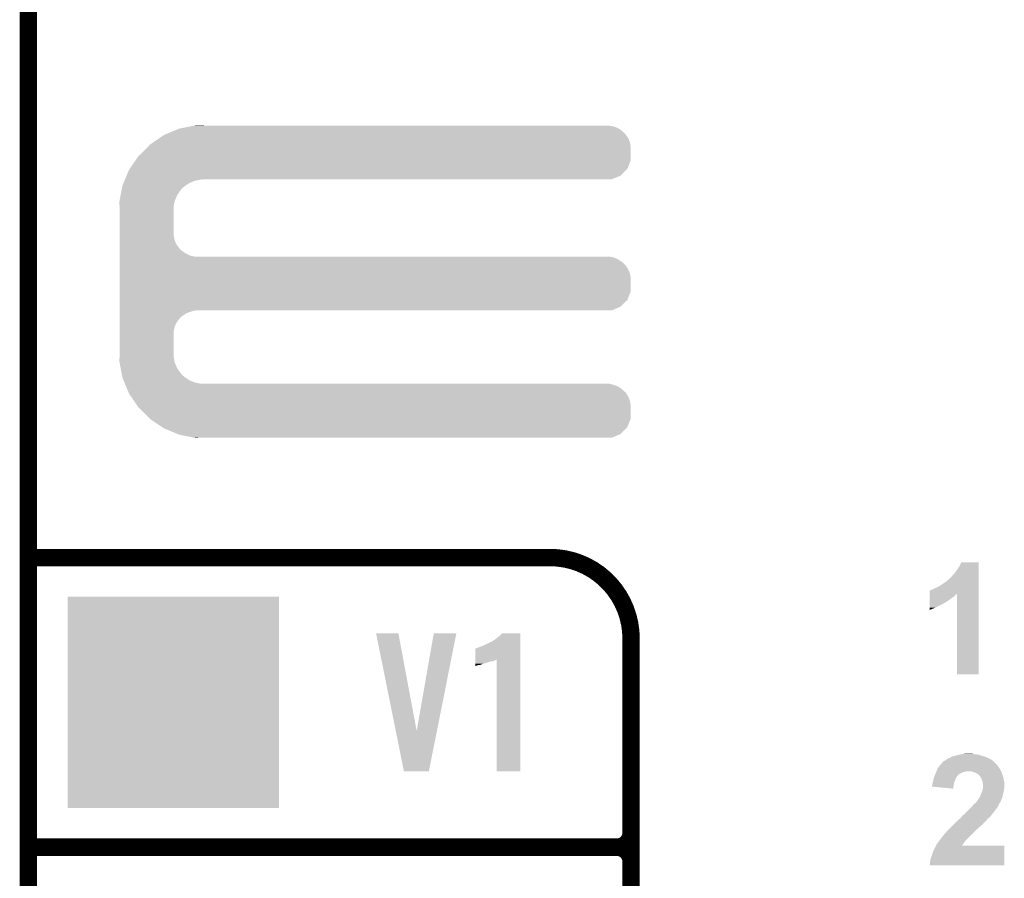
# Model space of a CAD drawing. Extents: x -1.3 to 24.2, y -3.9 to 39.2.
# Tile 11 of 21: x -1.3 to 7.3, y 16.2 to 23.8. Entities that reach past the tile are written whole.
import ezdxf

# ---------------------------------------------------------------- set-up
doc = ezdxf.new("R2010")
doc.units = 0
doc.layers.get('0').update_dxf_attribs({"linetype": 'CONTINUOUS'})
for name, color, linetype in [('RF_SWITCH_2_CLICK_V100_GKO', 14, 'CONTINUOUS'), ('RF_SWITCH_2_CLICK_V100_GTO', 12, 'CONTINUOUS'), ('RF_SWITCH_2_CLICK_V100_GTS', 13, 'CONTINUOUS')]:
    doc.layers.add(name, color=color, linetype=linetype)

# ---------------------------------------------------------------- blocks, each defined once
blk = doc.blocks.new('SQUARE_25')
blk.add_solid([(0.9271, 0.9271), (0.9271, -0.9271), (-0.9271, 0.9271), (-0.9271, -0.9271)])

msp = doc.modelspace()

# ---------------------------------------------------------------- linework, layer by layer
at = {"layer": 'RF_SWITCH_2_CLICK_V100_GKO', "const_width": 0.1524}
msp.add_lwpolyline([(-1.27, -3.81), (-1.27, 36.83)], dxfattribs=at)
at = {"layer": 'RF_SWITCH_2_CLICK_V100_GTO', "const_width": 0.1524}
for points in [[(-1.27, 19.05), (3.302, 19.05)], [(4.0132, -0.5588), (4.0132, 18.3388)], [(-1.27, 16.51), (3.8862, 16.51)], [(-1.27, 16.51), (3.8862, 16.51)], [(4.0132, 14.097), (4.0132, 16.383)]]:
    msp.add_lwpolyline(points, dxfattribs=at)
for points in [[(4.0132, 18.3388, 0.4142136), (3.302, 19.05)], [(3.8862, 16.51, 0.4142136), (4.0132, 16.637)], [(4.0132, 16.383, 0.4142136), (3.8862, 16.51)], [(4.0132, 16.383, 0.4142136), (3.8862, 16.51)]]:
    msp.add_lwpolyline(points, format="xyb", dxfattribs=at)
at = {"layer": 'RF_SWITCH_2_CLICK_V100_GTO'}
for points in [[(-0.069052, 22.76094), (0.00438, 22.791418), (3.96494, 22.76094), (3.934462, 22.791418)], [(0.00438, 22.791418), (0.053342, 22.81174), (3.934462, 22.791418), (3.905108, 22.81174)], [(0.053342, 22.81174), (0.066262, 22.814278), (3.905108, 22.81174), (3.901442, 22.814278)], [(0.066262, 22.814278), (0.143848, 22.829518), (3.901442, 22.814278), (3.863342, 22.829518)], [(0.143848, 22.829518), (0.18265, 22.83714), (3.863342, 22.829518), (3.822702, 22.83714)], [(0.18265, 22.83714), (0.195418, 22.839648), (0.269272, 22.83714), (0.26924, 22.839648)], [(0.195418, 22.839648), (0.195582, 22.83968), (0.26924, 22.839648), (0.195582, 22.83968)], [(-0.177342, 22.689818), (-0.121912, 22.72793), (4.00304, 22.689818), (3.9878, 22.72793)], [(-0.121912, 22.72793), (-0.08129, 22.75586), (3.9878, 22.72793), (3.968458, 22.75586)], [(-0.08129, 22.75586), (-0.069052, 22.76094), (3.968458, 22.75586), (3.96494, 22.76094)], [(-0.307338, 22.5679), (-0.254, 22.6187), (4.010658, 22.5679), (4.010658, 22.6187)], [(-0.254, 22.6187), (-0.224974, 22.649178), (4.010658, 22.6187), (4.01066, 22.649178)], [(-0.224974, 22.649178), (-0.203198, 22.67204), (4.01066, 22.649178), (4.006374, 22.67204)], [(-0.203198, 22.67204), (-0.177342, 22.689818), (4.006374, 22.67204), (4.00304, 22.689818)], [(-0.381696, 22.45869), (-0.329824, 22.534876), (3.980176, 22.45869), (4.010658, 22.534876)], [(-0.329824, 22.534876), (-0.307338, 22.5679), (4.010658, 22.534876), (4.010658, 22.5679)], [(-0.409706, 22.39772), (-0.388618, 22.448522), (3.919216, 22.39772), (3.970008, 22.448522)], [(-0.388618, 22.448522), (-0.381696, 22.45869), (3.970008, 22.448522), (3.980176, 22.45869)], [(-0.436066, 22.334218), (-0.427632, 22.354538), (0.14224, 22.334218), (0.190498, 22.354538)], [(-0.427632, 22.354538), (-0.423414, 22.3647), (0.190498, 22.354538), (0.24384, 22.3647)], [(-0.423414, 22.3647), (-0.422358, 22.36724), (0.24384, 22.3647), (0.26924, 22.36724)], [(-0.422358, 22.36724), (-0.409706, 22.39772), (3.843016, 22.36724), (3.919216, 22.39772)], [(-0.461962, 22.22501), (-0.453482, 22.268178), (0.03302, 22.22501), (0.06096, 22.268178)], [(-0.453482, 22.268178), (-0.44949, 22.2885), (0.06096, 22.268178), (0.078738, 22.2885)], [(-0.44949, 22.2885), (-0.445996, 22.30628), (0.078738, 22.2885), (0.099058, 22.30628)], [(-0.445996, 22.30628), (-0.444498, 22.313902), (0.099058, 22.30628), (0.110838, 22.313902)], [(-0.444498, 22.313902), (-0.436066, 22.334218), (0.110838, 22.313902), (0.14224, 22.334218)], [(-0.471444, 22.176738), (-0.461962, 22.22501), (0.0127, 22.176738), (0.03302, 22.22501)], [(-0.47244, 22.171662), (-0.471444, 22.176738), (0.011684, 22.171662), (0.0127, 22.176738)], [(-0.470862, 22.125938), (-0.47244, 22.171662), (0.00254, 22.125938), (0.011684, 22.171662)], [(-0.4699, 22.098), (-0.470862, 22.125938), (0.00254, 22.098), (0.00254, 22.125938)], [(-0.4699, 21.879558), (-0.4699, 22.098), (0.00254, 21.879558), (0.00254, 22.098)], [(-0.4699, 21.838918), (-0.4699, 21.879558), (0.010162, 21.838918), (0.00254, 21.879558)], [(-0.4699, 21.800818), (-0.4699, 21.838918), (0.025402, 21.800818), (0.010162, 21.838918)], [(-0.4699, 21.76526), (-0.4699, 21.800818), (0.0508, 21.76526), (0.025402, 21.800818)], [(-0.4699, 21.750018), (-0.4699, 21.76526), (0.063502, 21.750018), (0.0508, 21.76526)], [(-0.4699, 21.73732), (-0.4699, 21.750018), (0.078742, 21.73732), (0.063502, 21.750018)], [(-0.4699, 21.71446), (-0.4699, 21.73732), (0.114302, 21.71446), (0.078742, 21.73732)], [(-0.4699, 21.69668), (-0.4699, 21.71446), (0.152402, 21.69668), (0.114302, 21.71446)], [(-0.4699, 21.68906), (-0.4699, 21.69668), (0.190502, 21.68906), (0.152402, 21.69668)], [(-0.4699, 21.681438), (-0.4699, 21.68906), (3.863342, 21.681438), (3.822702, 21.68906)], [(-0.4699, 21.663658), (-0.4699, 21.681438), (3.901442, 21.663658), (3.863342, 21.681438)], [(-0.4699, 21.6408), (-0.4699, 21.663658), (3.93446, 21.6408), (3.901442, 21.663658)], [(-0.4699, 21.628102), (-0.4699, 21.6408), (3.949698, 21.628102), (3.93446, 21.6408)], [(-0.4699, 21.612858), (-0.4699, 21.628102), (3.96494, 21.612858), (3.949698, 21.628102)], [(-0.4699, 21.57731), (-0.4699, 21.612858), (3.9878, 21.57731), (3.96494, 21.612858)], [(-0.4699, 21.539198), (-0.4699, 21.57731), (4.00304, 21.539198), (3.9878, 21.57731)], [(-0.4699, 21.498558), (-0.4699, 21.539198), (4.01066, 21.498558), (4.00304, 21.539198)], [(-0.4699, 21.384256), (-0.4699, 21.498558), (4.010658, 21.384256), (4.01066, 21.498558)], [(-0.4699, 21.30807), (-0.4699, 21.384256), (3.980178, 21.30807), (4.010658, 21.384256)], [(-0.4699, 21.249638), (-0.4699, 21.30807), (3.919216, 21.249638), (3.980178, 21.30807)], [(-0.4699, 21.21662), (-0.4699, 21.249638), (3.843016, 21.21662), (3.919216, 21.249638)], [(-0.4699, 21.206458), (-0.4699, 21.21662), (0.152398, 21.206458), (0.190496, 21.21662)], [(-0.4699, 21.191218), (-0.4699, 21.206458), (0.1143, 21.191218), (0.152398, 21.206458)], [(-0.4699, 21.16836), (-0.4699, 21.191218), (0.07874, 21.16836), (0.1143, 21.191218)], [(-0.4699, 21.155658), (-0.4699, 21.16836), (0.063498, 21.155658), (0.07874, 21.16836)], [(-0.4699, 21.14042), (-0.4699, 21.155658), (0.0508, 21.14042), (0.063498, 21.155658)], [(-0.4699, 21.10487), (-0.4699, 21.14042), (0.0254, 21.10487), (0.0508, 21.14042)], [(-0.4699, 21.066758), (-0.4699, 21.10487), (0.01016, 21.066758), (0.0254, 21.10487)], [(-0.4699, 21.026118), (-0.4699, 21.066758), (0.00254, 21.026118), (0.01016, 21.066758)], [(-0.4699, 20.8407), (-0.4699, 21.026118), (0.00254, 20.8407), (0.00254, 21.026118)], [(-0.47244, 20.767042), (-0.470776, 20.815298), (0.011734, 20.767042), (0.00254, 20.815298)], [(-0.470776, 20.815298), (-0.4699, 20.8407), (0.00254, 20.815298), (0.00254, 20.8407)], [(-0.47144, 20.761958), (-0.47244, 20.767042), (0.012702, 20.761958), (0.011734, 20.767042)], [(-0.461962, 20.7137), (-0.47144, 20.761958), (0.033022, 20.7137), (0.012702, 20.761958)], [(-0.453478, 20.670518), (-0.461962, 20.7137), (0.06096, 20.670518), (0.033022, 20.7137)], [(-0.449488, 20.650198), (-0.453478, 20.670518), (0.07874, 20.650198), (0.06096, 20.670518)], [(-0.445996, 20.63242), (-0.449488, 20.650198), (0.099062, 20.63242), (0.07874, 20.650198)], [(-0.4445, 20.624802), (-0.445996, 20.63242), (0.110834, 20.624802), (0.099062, 20.63242)], [(-0.436064, 20.60448), (-0.4445, 20.624802), (0.14223, 20.60448), (0.110834, 20.624802)], [(-0.42763, 20.58416), (-0.436064, 20.60448), (0.190502, 20.58416), (0.14223, 20.60448)], [(-0.423414, 20.574), (-0.42763, 20.58416), (0.243842, 20.574), (0.190502, 20.58416)], [(-0.419196, 20.563838), (-0.423414, 20.574), (3.863342, 20.563838), (3.822702, 20.574)], [(-0.41287, 20.548598), (-0.419196, 20.563838), (3.901442, 20.548598), (3.863342, 20.563838)], [(-0.403382, 20.525738), (-0.41287, 20.548598), (3.934462, 20.525738), (3.901442, 20.548598)], [(-0.397058, 20.5105), (-0.403382, 20.525738), (3.9497, 20.5105), (3.934462, 20.525738)], [(-0.391784, 20.497796), (-0.397058, 20.5105), (3.96494, 20.497796), (3.9497, 20.5105)], [(-0.38862, 20.49017), (-0.391784, 20.497796), (3.969846, 20.49017), (3.96494, 20.497796)], [(-0.370004, 20.46225), (-0.38862, 20.49017), (3.9878, 20.46225), (3.969846, 20.49017)], [(-0.344594, 20.424138), (-0.370004, 20.46225), (4.00304, 20.424138), (3.9878, 20.46225)], [(-0.317498, 20.383498), (-0.344594, 20.424138), (4.01066, 20.383498), (4.00304, 20.424138)], [(-0.30734, 20.36826), (-0.317498, 20.383498), (4.010658, 20.36826), (4.01066, 20.383498)], [(-0.254, 20.31746), (-0.30734, 20.36826), (4.010658, 20.31746), (4.010658, 20.36826)], [(-0.208034, 20.269196), (-0.254, 20.31746), (4.010658, 20.269196), (4.010658, 20.31746)], [(-0.203202, 20.264122), (-0.208034, 20.269196), (4.008626, 20.264122), (4.010658, 20.269196)], [(-0.096534, 20.19301), (-0.203202, 20.264122), (3.980176, 20.19301), (4.008626, 20.264122)], [(-0.081282, 20.182842), (-0.096534, 20.19301), (3.970008, 20.182842), (3.980176, 20.19301)], [(0.041106, 20.13204), (-0.081282, 20.182842), (3.919216, 20.13204), (3.970008, 20.182842)], [(0.053338, 20.126962), (0.041106, 20.13204), (3.90652, 20.126962), (3.919216, 20.13204)], [(0.18265, 20.10156), (0.053338, 20.126962), (3.843016, 20.10156), (3.90652, 20.126962)], [(0.195578, 20.09902), (0.18265, 20.10156), (0.195578, 20.09902), (0.26924, 20.10156)], [(6.89102, 18.973802), (6.906268, 19.006788), (7.058658, 18.973802), (7.05866, 19.006788)], [(6.906268, 19.006788), (6.906284, 19.00682), (7.05866, 19.006788), (6.906284, 19.00682)], [(6.8326, 18.89506), (6.852918, 18.917918), (7.058656, 18.89506), (7.058656, 18.917918)], [(6.852918, 18.917918), (6.87324, 18.94586), (7.058656, 18.917918), (7.058658, 18.94586)], [(6.87324, 18.94586), (6.89102, 18.973802), (7.058658, 18.94586), (7.058658, 18.973802)], [(6.72592, 18.806158), (6.7564, 18.82648), (7.058652, 18.806158), (7.058654, 18.82648)], [(6.7564, 18.82648), (6.78688, 18.849342), (7.058654, 18.82648), (7.058654, 18.849342)], [(6.78688, 18.849342), (6.789416, 18.85188), (7.058654, 18.849342), (7.058654, 18.85188)], [(6.789416, 18.85188), (6.791966, 18.851904), (7.058654, 18.85188), (7.058654, 18.851904)], [(6.791966, 18.851904), (6.794504, 18.85695), (7.058654, 18.851904), (7.058654, 18.85695)], [(6.794504, 18.85695), (6.802122, 18.862042), (7.058654, 18.85695), (7.058654, 18.862042)], [(6.802122, 18.862042), (6.81736, 18.87728), (7.058654, 18.862042), (7.058654, 18.87728)], [(6.81736, 18.87728), (6.8326, 18.89506), (7.058654, 18.87728), (7.058656, 18.89506)], [(6.629424, 18.727418), (6.629426, 18.732454), (6.865616, 18.727418), (6.870642, 18.732454)], [(6.629426, 18.732454), (6.629432, 18.76044), (7.05865, 18.732454), (7.05865, 18.76044)], [(6.629432, 18.76044), (6.63194, 18.760472), (7.05865, 18.76044), (7.05865, 18.760472)], [(6.63194, 18.760472), (6.631972, 18.76298), (7.05865, 18.760472), (7.058652, 18.76298)], [(6.631972, 18.76298), (6.637024, 18.762982), (7.058652, 18.76298), (7.058652, 18.762982)], [(6.637024, 18.762982), (6.642102, 18.76552), (7.058652, 18.762982), (7.058652, 18.76552)], [(6.642102, 18.76552), (6.657342, 18.7706), (7.058652, 18.76552), (7.058652, 18.7706)], [(6.657342, 18.7706), (6.67512, 18.78076), (7.058652, 18.7706), (7.058652, 18.78076)], [(6.67512, 18.78076), (6.700522, 18.79092), (7.058652, 18.78076), (7.058652, 18.79092)], [(6.700522, 18.79092), (6.72592, 18.806158), (7.058652, 18.79092), (7.058652, 18.806158)], [(6.8707, 18.026412), (6.870642, 18.732454), (7.058628, 18.026412), (7.05865, 18.732454)], [(6.629402, 18.61058), (6.62941, 18.643602), (6.6802, 18.61058), (6.74624, 18.643602)], [(6.62941, 18.643602), (6.629412, 18.6563), (6.74624, 18.643602), (6.76656, 18.6563)], [(6.629412, 18.6563), (6.629414, 18.666458), (6.76656, 18.6563), (6.78434, 18.666458)], [(6.629414, 18.666458), (6.629416, 18.67916), (6.78434, 18.666458), (6.80212, 18.67916)], [(6.629416, 18.67916), (6.629418, 18.68932), (6.80212, 18.67916), (6.81736, 18.68932)], [(6.629418, 18.68932), (6.62942, 18.69948), (6.81736, 18.68932), (6.83006, 18.69948)], [(6.62942, 18.707098), (6.629424, 18.724878), (6.842758, 18.707098), (6.86055, 18.724878)], [(6.62942, 18.69948), (6.62942, 18.707098), (6.83006, 18.69948), (6.842758, 18.707098)], [(6.629424, 18.724878), (6.629424, 18.727418), (6.86055, 18.724878), (6.865616, 18.727418)], [(6.6294, 18.590302), (6.629402, 18.61058), (6.6294, 18.590302), (6.6802, 18.61058)], [(1.778028, 18.384492), (1.778024, 18.384508), (1.973584, 18.384492), (1.778024, 18.384508)], [(1.950606, 17.52872), (1.778028, 18.384492), (2.133632, 17.52872), (1.973584, 18.384492)], [(2.133632, 17.52872), (2.28348, 18.384484), (2.31076, 17.52872), (2.481576, 18.384484)], [(2.28348, 18.384484), (2.283488, 18.38452), (2.481576, 18.384484), (2.283488, 18.38452)], [(2.867658, 18.369278), (2.882864, 18.384488), (3.042918, 18.369278), (3.04292, 18.384488)], [(2.882864, 18.384488), (2.882896, 18.38452), (3.04292, 18.384488), (2.882896, 18.38452)], [(2.72796, 18.28292), (2.77621, 18.305782), (3.042916, 18.28292), (3.042916, 18.305782)], [(2.77621, 18.305782), (2.778764, 18.308322), (3.042916, 18.305782), (3.042916, 18.308322)], [(2.778764, 18.308322), (2.804158, 18.32102), (3.042916, 18.308322), (3.042918, 18.32102)], [(2.804158, 18.32102), (2.81686, 18.32864), (3.042918, 18.32102), (3.042918, 18.32864)], [(2.81686, 18.32864), (2.85242, 18.35658), (3.042918, 18.32864), (3.042918, 18.35658)], [(2.85242, 18.35658), (2.867658, 18.369278), (3.042918, 18.35658), (3.042918, 18.369278)], [(2.646692, 18.155894), (2.646712, 18.2499), (3.042912, 18.155894), (3.042916, 18.2499)], [(2.646712, 18.2499), (2.649226, 18.249904), (3.042916, 18.2499), (3.042916, 18.249904)], [(2.649226, 18.249904), (2.65683, 18.25498), (3.042916, 18.249904), (3.042916, 18.25498)], [(2.65683, 18.25498), (2.67208, 18.26006), (3.042916, 18.25498), (3.042916, 18.26006)], [(2.67208, 18.26006), (2.68478, 18.26514), (3.042916, 18.26006), (3.042916, 18.26514)], [(2.68478, 18.26514), (2.7051, 18.27276), (3.042916, 18.26514), (3.042916, 18.27276)], [(2.7051, 18.27276), (2.72796, 18.28292), (3.042916, 18.27276), (3.042916, 18.28292)], [(2.646684, 18.12036), (2.646686, 18.13052), (2.725416, 18.12036), (2.7559, 18.13052)], [(2.646686, 18.13052), (2.646688, 18.13814), (2.7559, 18.13052), (2.781298, 18.13814)], [(2.646688, 18.14068), (2.64669, 18.14576), (2.801616, 18.14068), (2.81432, 18.14576)], [(2.646688, 18.13814), (2.646688, 18.14068), (2.781298, 18.13814), (2.801616, 18.14068)], [(2.64669, 18.14576), (2.646692, 18.155894), (2.81432, 18.14576), (2.8346, 18.155894)], [(2.83464, 17.175512), (2.8346, 18.155894), (3.042888, 17.175512), (3.042912, 18.155894)], [(2.64668, 18.10258), (2.646682, 18.107658), (2.661918, 18.10258), (2.674616, 18.107658)], [(2.64668, 18.10004), (2.64668, 18.10258), (2.651758, 18.10004), (2.661918, 18.10258)], [(2.64668, 18.097556), (2.64668, 18.10004), (2.64668, 18.097556), (2.651758, 18.10004)], [(2.646682, 18.11274), (2.646684, 18.11782), (2.702558, 18.11274), (2.712718, 18.11782)], [(2.646682, 18.10766), (2.646682, 18.11274), (2.687316, 18.10766), (2.702558, 18.11274)], [(2.646682, 18.107658), (2.646682, 18.10766), (2.674616, 18.107658), (2.687316, 18.10766)], [(2.646684, 18.11782), (2.646684, 18.12036), (2.712718, 18.11782), (2.722878, 18.12036)], [(7.058628, 18.02638), (6.8707, 18.026412), (7.058628, 18.02638), (7.058628, 18.026412)], [(2.021836, 17.175508), (1.950606, 17.52872), (2.240256, 17.175508), (2.31076, 17.52872)], [(6.738618, 17.24914), (6.753856, 17.26438), (7.203436, 17.24914), (7.1882, 17.26438)], [(6.753856, 17.26438), (6.756406, 17.264386), (7.1882, 17.26438), (7.188194, 17.264386)], [(6.756406, 17.264386), (6.758938, 17.266918), (7.188194, 17.264386), (7.185662, 17.266918)], [(6.758938, 17.266918), (6.758944, 17.266922), (7.185662, 17.266918), (7.185658, 17.266922)], [(6.758944, 17.266922), (6.764022, 17.269462), (7.185658, 17.266922), (7.182102, 17.269462)], [(6.764022, 17.269462), (6.779258, 17.279618), (7.182102, 17.269462), (7.167882, 17.279618)], [(6.779258, 17.279618), (6.779262, 17.27962), (7.167882, 17.279618), (7.167878, 17.27962)], [(6.779262, 17.27962), (6.789418, 17.2847), (7.167878, 17.27962), (7.156026, 17.2847)], [(6.789418, 17.2847), (6.793648, 17.28724), (7.156026, 17.2847), (7.1501, 17.28724)], [(6.793648, 17.28724), (6.802108, 17.29232), (7.1501, 17.28724), (7.141212, 17.29232)], [(6.802108, 17.29232), (6.81482, 17.2974), (7.141212, 17.29232), (7.132322, 17.2974)], [(6.81482, 17.2974), (6.830062, 17.305022), (7.132322, 17.2974), (7.109456, 17.305022)], [(6.830062, 17.305022), (6.847836, 17.3101), (7.109456, 17.305022), (7.09422, 17.3101)], [(6.847836, 17.3101), (6.8834, 17.32026), (7.09422, 17.3101), (7.058662, 17.32026)], [(6.8834, 17.32026), (6.898638, 17.3228), (7.058662, 17.32026), (7.04088, 17.3228)], [(6.898638, 17.3228), (6.929118, 17.32788), (7.04088, 17.3228), (7.0104, 17.32788)], [(6.929118, 17.32788), (6.951982, 17.33042), (7.0104, 17.32788), (6.997698, 17.33042)], [(6.69036, 17.17548), (6.699504, 17.19834), (7.25655, 17.17548), (7.24408, 17.19834)], [(6.699504, 17.19834), (6.700522, 17.200882), (7.24408, 17.19834), (7.242556, 17.200882)], [(6.700522, 17.200882), (6.707774, 17.211038), (7.242556, 17.200882), (7.236462, 17.211038)], [(6.707774, 17.211038), (6.71322, 17.21866), (7.236462, 17.211038), (7.230746, 17.21866)], [(6.71322, 17.21866), (6.7238, 17.231358), (7.230746, 17.21866), (7.22122, 17.231358)], [(6.7238, 17.231358), (6.734394, 17.24407), (7.22122, 17.231358), (7.208522, 17.24407)], [(6.734394, 17.24407), (6.738598, 17.249116), (7.208522, 17.24407), (7.205986, 17.249116)], [(6.738598, 17.249116), (6.738618, 17.249138), (7.205986, 17.249116), (7.20365, 17.249138)], [(6.738618, 17.249138), (6.738618, 17.24914), (7.20365, 17.249138), (7.203436, 17.24914)], [(2.240252, 17.17548), (2.021836, 17.175508), (2.240252, 17.17548), (2.240256, 17.175508)], [(3.042888, 17.17548), (2.83464, 17.175512), (3.042888, 17.17548), (3.042888, 17.175512)], [(6.657342, 17.078962), (6.66242, 17.0942), (6.846252, 17.078962), (6.851966, 17.0942)], [(6.66242, 17.0942), (6.662842, 17.09674), (6.851966, 17.0942), (6.85292, 17.09674)], [(6.662842, 17.09674), (6.66496, 17.109442), (6.85292, 17.09674), (6.85715, 17.109442)], [(6.66496, 17.109442), (6.665688, 17.11199), (6.85715, 17.109442), (6.858, 17.11199)], [(6.665688, 17.11199), (6.669314, 17.124682), (6.858, 17.11199), (6.86562, 17.124682)], [(6.669314, 17.124682), (6.67004, 17.127222), (6.86562, 17.124682), (6.867312, 17.127222)], [(6.67004, 17.127222), (6.67548, 17.139918), (6.867312, 17.127222), (6.87578, 17.139918)], [(6.67548, 17.139918), (6.680924, 17.15262), (6.87578, 17.139918), (6.891032, 17.15262)], [(6.680924, 17.15262), (6.68528, 17.16278), (6.891032, 17.15262), (6.911344, 17.16278)], [(6.68528, 17.16278), (6.68731, 17.167858), (6.911344, 17.16278), (6.921498, 17.167858)], [(6.68731, 17.167858), (6.688328, 17.1704), (6.921498, 17.167858), (6.936738, 17.1704)], [(6.688328, 17.1704), (6.690358, 17.175478), (6.936738, 17.1704), (6.949436, 17.175478)], [(6.690358, 17.175478), (6.69036, 17.17548), (6.949436, 17.175478), (6.992618, 17.17548)], [(7.0104, 17.1704), (6.992618, 17.17548), (7.25932, 17.1704), (7.25655, 17.17548)], [(7.025638, 17.16532), (7.0104, 17.1704), (7.261274, 17.16532), (7.25932, 17.1704)], [(7.040878, 17.1577), (7.025638, 17.16532), (7.264206, 17.1577), (7.261274, 17.16532)], [(7.048498, 17.152622), (7.040878, 17.1577), (7.26616, 17.152622), (7.264206, 17.1577)], [(7.058654, 17.147532), (7.048498, 17.152622), (7.268116, 17.147532), (7.26616, 17.152622)], [(7.061194, 17.142484), (7.058654, 17.147532), (7.270058, 17.142484), (7.268116, 17.147532)], [(7.06373, 17.14246), (7.061194, 17.142484), (7.270068, 17.14246), (7.270058, 17.142484)], [(7.067118, 17.137382), (7.06373, 17.14246), (7.27202, 17.137382), (7.270068, 17.14246)], [(7.07898, 17.119598), (7.067118, 17.137382), (7.2771, 17.119598), (7.27202, 17.137382)], [(7.084058, 17.111984), (7.07898, 17.119598), (7.278052, 17.111984), (7.2771, 17.119598)], [(7.088294, 17.09928), (7.084058, 17.111984), (7.27964, 17.09928), (7.278052, 17.111984)], [(7.094218, 17.081502), (7.088294, 17.09928), (7.284086, 17.081502), (7.27964, 17.09928)], [(6.65226, 17.05102), (6.652262, 17.056104), (6.84022, 17.05102), (6.841236, 17.056104)], [(6.65226, 17.04089), (6.65226, 17.05102), (6.839286, 17.04089), (6.84022, 17.05102)], [(6.837648, 17.023082), (6.65226, 17.04089), (6.837648, 17.023082), (6.839286, 17.04089)], [(6.652262, 17.056104), (6.65734, 17.066264), (6.841236, 17.056104), (6.843268, 17.066264)], [(6.65734, 17.076418), (6.657342, 17.078962), (6.8453, 17.076418), (6.846252, 17.078962)], [(6.65734, 17.066264), (6.65734, 17.076418), (6.843268, 17.066264), (6.8453, 17.076418)], [(7.09168, 17.002762), (7.095488, 17.018), (7.280274, 17.002762), (7.28218, 17.018)], [(7.094644, 17.078958), (7.094218, 17.081502), (7.28472, 17.078958), (7.284086, 17.081502)], [(7.09676, 17.066262), (7.094644, 17.078958), (7.28472, 17.066262), (7.28472, 17.078958)], [(7.095488, 17.018), (7.09676, 17.023082), (7.28218, 17.018), (7.283026, 17.023082)], [(7.09676, 17.033238), (7.09676, 17.066262), (7.28472, 17.033238), (7.28472, 17.066262)], [(7.09676, 17.023082), (7.09676, 17.033238), (7.283026, 17.023082), (7.28472, 17.033238)], [(7.04342, 16.91132), (7.051042, 16.92148), (7.252714, 16.91132), (7.25678, 16.92148)], [(7.051042, 16.92148), (7.056754, 16.929096), (7.25678, 16.92148), (7.25932, 16.929096)], [(7.056754, 16.929096), (7.05866, 16.931634), (7.25932, 16.929096), (7.261842, 16.931634)], [(7.05866, 16.931648), (7.058666, 16.934186), (7.261856, 16.931648), (7.262702, 16.934186)], [(7.05866, 16.931634), (7.05866, 16.931648), (7.261842, 16.931634), (7.261856, 16.931648)], [(7.058666, 16.934186), (7.063742, 16.939262), (7.262702, 16.934186), (7.264394, 16.939262)], [(7.063742, 16.939262), (7.07136, 16.95195), (7.264394, 16.939262), (7.268626, 16.95195)], [(7.07136, 16.95195), (7.072208, 16.9545), (7.268626, 16.95195), (7.269478, 16.9545)], [(7.072208, 16.9545), (7.07644, 16.967198), (7.269478, 16.9545), (7.2723, 16.967198)], [(7.07644, 16.967198), (7.080794, 16.97736), (7.2723, 16.967198), (7.27456, 16.97736)], [(7.080794, 16.97736), (7.089502, 16.99768), (7.27456, 16.97736), (7.27964, 16.99768)], [(7.089502, 16.99768), (7.09168, 17.002762), (7.27964, 16.99768), (7.280274, 17.002762)], [(6.94436, 16.80972), (6.96722, 16.83258), (7.187436, 16.80972), (7.20344, 16.83258)], [(6.96722, 16.83258), (6.99008, 16.85544), (7.20344, 16.83258), (7.22122, 16.85544)], [(6.99008, 16.85544), (6.99516, 16.86052), (7.22122, 16.85544), (7.224394, 16.86052)], [(6.99516, 16.86052), (7.009014, 16.87576), (7.224394, 16.86052), (7.233918, 16.87576)], [(7.009014, 16.87576), (7.020562, 16.888462), (7.233918, 16.87576), (7.23936, 16.888462)], [(7.020562, 16.888462), (7.026922, 16.89355), (7.23936, 16.888462), (7.24154, 16.89355)], [(7.026922, 16.89355), (7.033262, 16.898622), (7.24154, 16.89355), (7.244922, 16.898622)], [(7.033262, 16.898622), (7.041386, 16.908778), (7.244922, 16.898622), (7.251698, 16.908778)], [(7.041386, 16.908778), (7.04342, 16.91132), (7.251698, 16.908778), (7.252714, 16.91132)], [(6.87578, 16.74368), (6.892546, 16.75892), (7.126392, 16.74368), (7.13994, 16.75892)], [(6.892546, 16.75892), (6.90372, 16.769076), (7.13994, 16.75892), (7.15179, 16.769076)], [(6.90372, 16.769076), (6.903744, 16.771626), (7.15179, 16.769076), (7.154764, 16.771626)], [(6.903744, 16.771626), (6.908778, 16.774158), (7.154764, 16.771626), (7.15772, 16.774158)], [(6.908778, 16.774158), (6.90879, 16.774164), (7.15772, 16.774158), (7.157724, 16.774164)], [(6.90879, 16.774164), (6.913882, 16.781782), (7.157724, 16.774164), (7.164072, 16.781782)], [(6.913882, 16.781782), (6.9215, 16.7894), (7.164072, 16.781782), (7.17042, 16.7894)], [(6.9215, 16.7894), (6.921502, 16.789402), (7.17042, 16.7894), (7.17042, 16.789402)], [(6.921502, 16.789402), (6.934202, 16.797024), (7.17042, 16.789402), (7.176138, 16.797024)], [(6.934202, 16.797024), (6.936228, 16.799558), (7.176138, 16.797024), (7.17804, 16.799558)], [(6.936228, 16.799558), (6.942326, 16.807178), (7.17804, 16.799558), (7.185658, 16.807178)], [(6.942326, 16.807178), (6.94436, 16.80972), (7.185658, 16.807178), (7.187436, 16.80972)], [(6.786878, 16.65478), (6.802116, 16.670018), (7.03326, 16.65478), (7.048498, 16.670018)], [(6.802116, 16.670018), (6.807208, 16.67511), (7.048498, 16.670018), (7.056116, 16.67511)], [(6.807208, 16.67511), (6.812254, 16.680156), (7.056116, 16.67511), (7.058654, 16.680156)], [(6.812254, 16.680156), (6.812278, 16.68018), (7.058654, 16.680156), (7.061204, 16.68018)], [(6.812278, 16.68018), (6.814818, 16.68272), (7.061204, 16.68018), (7.06374, 16.68272)], [(6.814818, 16.68272), (6.842758, 16.71066), (7.06374, 16.68272), (7.09422, 16.71066)], [(6.842758, 16.71066), (6.868158, 16.73606), (7.09422, 16.71066), (7.11962, 16.73606)], [(6.868158, 16.73606), (6.87578, 16.74368), (7.11962, 16.73606), (7.126392, 16.74368)], [(6.7183, 16.57096), (6.720312, 16.573476), (6.948168, 16.57096), (6.949434, 16.573476)], [(6.720312, 16.573476), (6.720332, 16.5735), (6.949434, 16.573476), (6.951984, 16.5735)], [(6.720332, 16.5735), (6.724394, 16.578578), (6.951984, 16.5735), (6.957058, 16.578578)], [(6.724394, 16.578578), (6.72846, 16.58366), (6.957058, 16.578578), (6.960446, 16.58366)], [(6.72846, 16.58366), (6.730152, 16.586198), (6.960446, 16.58366), (6.96214, 16.586198)], [(6.730152, 16.586198), (6.73862, 16.5989), (6.96214, 16.586198), (6.976956, 16.5989)], [(6.73862, 16.5989), (6.740736, 16.60144), (6.976956, 16.5989), (6.97992, 16.60144)], [(6.740736, 16.60144), (6.75132, 16.61414), (6.97992, 16.60144), (6.99262, 16.61414)], [(6.75132, 16.61414), (6.755674, 16.61922), (6.99262, 16.61414), (6.997702, 16.61922)], [(6.755674, 16.61922), (6.76656, 16.63192), (6.997702, 16.61922), (7.008812, 16.63192)], [(6.76656, 16.63192), (6.773226, 16.63954), (7.008812, 16.63192), (7.015478, 16.63954)], [(6.773226, 16.63954), (6.784338, 16.65224), (7.015478, 16.63954), (7.030296, 16.65224)], [(6.784338, 16.65224), (6.786878, 16.65478), (7.030296, 16.65224), (7.03326, 16.65478)], [(6.65988, 16.46936), (6.67512, 16.50238), (7.28471, 16.46936), (7.284716, 16.50238)], [(6.67512, 16.50238), (6.686042, 16.522668), (7.284716, 16.50238), (7.28472, 16.522668)], [(6.686042, 16.522668), (6.686058, 16.5227), (7.28472, 16.522668), (6.913938, 16.5227)], [(6.686058, 16.5227), (6.6929, 16.535406), (6.913938, 16.5227), (6.921156, 16.535406)], [(6.6929, 16.535406), (6.692906, 16.537946), (6.921156, 16.535406), (6.922598, 16.537946)], [(6.692906, 16.537946), (6.695436, 16.540478), (6.922598, 16.537946), (6.924038, 16.540478)], [(6.695436, 16.540478), (6.695442, 16.540484), (6.924038, 16.540478), (6.924042, 16.540484)], [(6.695442, 16.540484), (6.697982, 16.54555), (6.924042, 16.540484), (6.928264, 16.54555)], [(6.697982, 16.54555), (6.70306, 16.550642), (6.928264, 16.54555), (6.932508, 16.550642)], [(6.70306, 16.550642), (6.706868, 16.55572), (6.932508, 16.550642), (6.93674, 16.55572)], [(6.706868, 16.55572), (6.712584, 16.56334), (6.93674, 16.55572), (6.94182, 16.56334)], [(6.712584, 16.56334), (6.716402, 16.56843), (6.94182, 16.56334), (6.946898, 16.56843)], [(6.716402, 16.56843), (6.7183, 16.57096), (6.946898, 16.56843), (6.948168, 16.57096)], [(6.63448, 16.385542), (6.639562, 16.41094), (7.284694, 16.385542), (7.284698, 16.41094)], [(6.639562, 16.41094), (6.64972, 16.43888), (7.284698, 16.41094), (7.284704, 16.43888)], [(6.64972, 16.43888), (6.65988, 16.46936), (7.284704, 16.43888), (7.28471, 16.46936)], [(6.6294, 16.350012), (6.629402, 16.355064), (7.284688, 16.350012), (7.284688, 16.355064)], [(7.284688, 16.34998), (6.6294, 16.350012), (7.284688, 16.34998), (7.284688, 16.350012)], [(6.629402, 16.355064), (6.63194, 16.360144), (7.284688, 16.355064), (7.284688, 16.360144)], [(6.63194, 16.360144), (6.631942, 16.367762), (7.284688, 16.360144), (7.28469, 16.367762)], [(6.631942, 16.367762), (6.63448, 16.375384), (7.28469, 16.367762), (7.284692, 16.375384)], [(6.63448, 16.375384), (6.63448, 16.385542), (7.284692, 16.375384), (7.284694, 16.385542)]]:
    msp.add_solid(points, dxfattribs=at)

# ---------------------------------------------------------------- block references
at = {"layer": 'RF_SWITCH_2_CLICK_V100_GTS'}
msp.add_blockref('SQUARE_25', (0, 17.78), dxfattribs=at)

doc.saveas('drawing.dxf')
